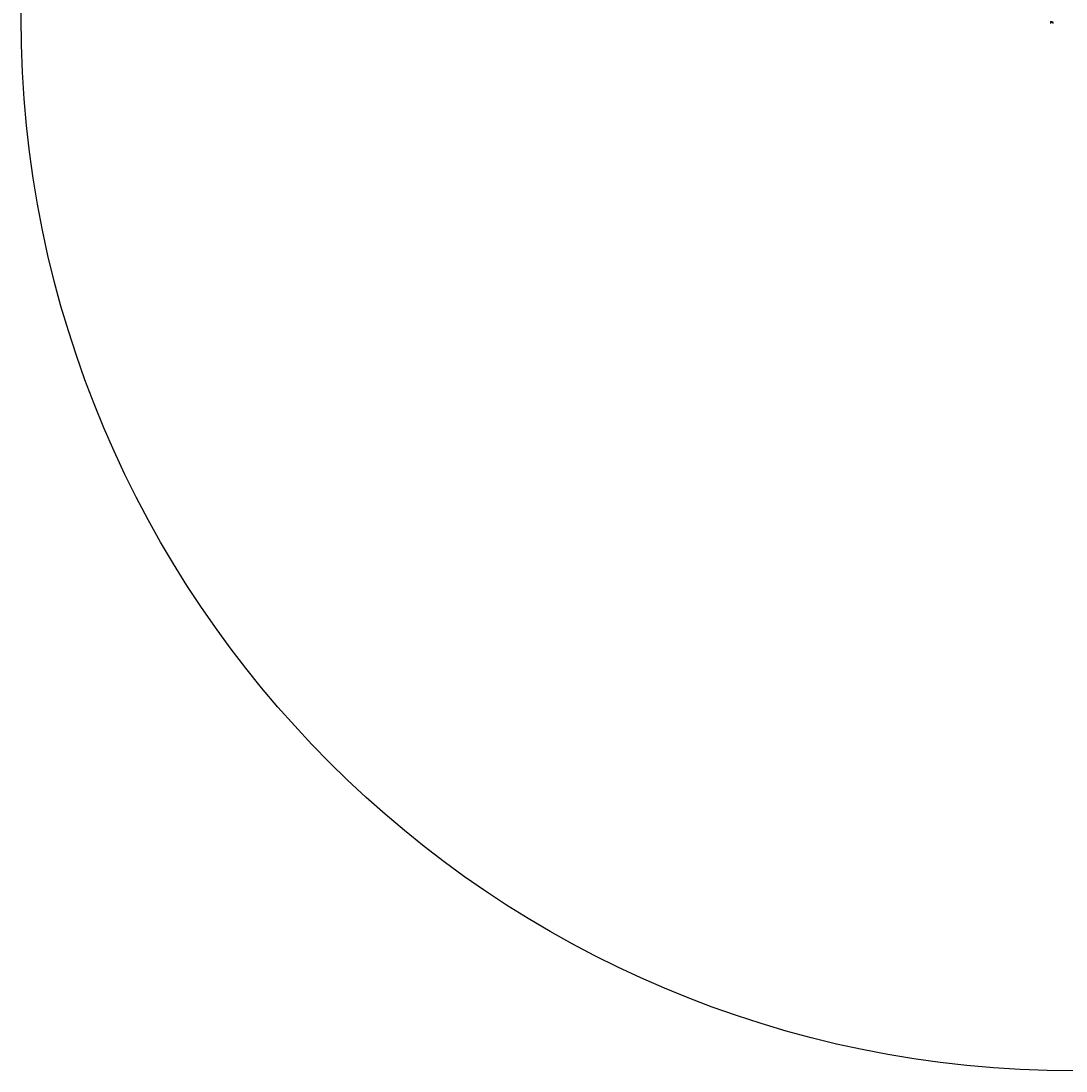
# Model space of a CAD drawing. Extents: x 429357 to 505151, y 227904 to 248592.
# Tile 250 of 256: x 501101 to 503110, y 227904 to 229923. Entities that reach past the tile are written whole.
import ezdxf
from ezdxf.enums import TextEntityAlignment as Align

# ---------------------------------------------------------------- set-up
doc = ezdxf.new("R2010")
doc.units = 0
doc.header["$MEASUREMENT"] = 0
doc.layers.add('V-ANNO-LGND-LAYR-INFO', color=1, linetype='Continuous', plot=False)
for name, color, linetype in [('V-ANNO-LGND-T140', 5, 'Continuous'), ('V-ANNO-LGND-T175', 6, 'Continuous'), ('V-RWAY-CTRL-MNMT', 1, 'Continuous'), ('V-RWAY-LEGN-TEXT', 4, 'Continuous'), ('V-RWAY-MNMT-GOVT-LARG', 1, 'Continuous'), ('V-RWAY-PROP-TEXT', 4, 'Continuous')]:
    doc.layers.add(name, color=color, linetype=linetype)
doc.styles.add('L100', font='simplex.shx', dxfattribs={"height": 0.1})
doc.styles.add('L120', font='simplex.shx', dxfattribs={"height": 0.12})
doc.styles.add('L175', font='simplex.shx', dxfattribs={"height": 0.175})
doc.styles.add('Romans', font='romans.shx', dxfattribs={"height": 0.1})

# ---------------------------------------------------------------- blocks, each defined once
blk = doc.blocks.new('V-NODE-SURV-GPS')
for p, q in [((-0.1, -0.1), (0, 0.1)), ((0, 0.1), (0.1, -0.1)), ((-0.1, -0.1), (0.1, -0.1))]:
    blk.add_line(p, q)
at = {"color": 155, "const_width": 0.123}
blk.add_lwpolyline([(-0.1, 0, 1), (0.1, 0, 1)], format="xyb", close=True, dxfattribs=at)
at = {"const_width": 0.0129}
blk.add_lwpolyline([(0, 0, 1), (0, 0, 1)], format="xyb", close=True, dxfattribs=at)
blk.add_circle((0, 0), 0.123)
at = {"color": 155}
blk.add_solid([(-0.1, -0.1), (-0.1, -0.2), (0.1, -0.1), (0.1, -0.2)], dxfattribs=at)
at = {"style": 'Romans'}
blk.add_text('GPS', height=0.08, dxfattribs=at).set_placement((0, -0.2), align=Align.MIDDLE_CENTER)
blk = doc.blocks.new('V-NODE-SURV-SCP')
h = blk.add_hatch(color=256)
h.paths.add_polyline_path([(0, 0.1), (-0.1, 0), (0.1, 0)])
h.paths.add_polyline_path([(0, 0), (0, 0), (0, 0)], flags=16)
for points in [[(0, 0.1), (-0.1, 0), (0.1, 0)], [(0.1, 0), (0.1, 0), (0, 0.1), (-0.1, 0), (-0.1, 0), (0, -0.1)], [(0, 0), (0, 0), (0, 0)]]:
    blk.add_lwpolyline(points, close=True)
at = {"color": 155}
for points in [[(0, -0.1), (-0.1, 0), (0, 0.1), (-0.1, 0)], [(0, -0.1), (0.1, 0), (0, 0.1), (0.1, 0)], [(-0.1, -0.1), (-0.1, -0.2), (0.1, -0.1), (0.1, -0.2)]]:
    blk.add_solid(points, dxfattribs=at)
at = {"style": 'Romans'}
blk.add_text('SCP', height=0.08, dxfattribs=at).set_placement((0, -0.2), align=Align.MIDDLE_CENTER)
blk = doc.blocks.new('V-NODE-SURV-TBM')
for p, q in [((-0.1, -0.1), (0.1, 0.1)), ((-0.1, 0.1), (0.1, -0.1))]:
    blk.add_line(p, q)
at = {"color": 155}
for points in [[(-0.1, 0.1), (-0.1, -0.1), (0.1, 0.1), (0.1, -0.1)], [(-0.1, -0.1), (-0.1, -0.2), (0.1, -0.1), (0.1, -0.2)]]:
    blk.add_solid(points, dxfattribs=at)
at = {"style": 'Romans'}
blk.add_text('TBM', height=0.08, dxfattribs=at).set_placement((-0.1, -0.2))
blk = doc.blocks.new('V-NODE-SURV-VBM')
at = {"color": 155, "const_width": 0.0984}
blk.add_lwpolyline([(0, 0, 1), (0, 0, 1)], format="xyb", close=True, dxfattribs=at)
blk.add_lwpolyline([(0, -0.1), (0.1, 0), (-0.1, 0)], close=True)
blk.add_circle((0, 0), 0.0984)
blk.add_solid([(0, -0.1), (-0.1, 0), (0.1, 0)])
at = {"color": 155}
blk.add_solid([(-0.1, -0.1), (0.1, -0.1), (-0.1, -0.2), (0.1, -0.2)], dxfattribs=at)
at = {"style": 'Romans'}
blk.add_text('BM', height=0.08, dxfattribs=at).set_placement((-0.1, -0.2))
blk = doc.blocks.new('V-NODE-RWAY-PGC')
h = blk.add_hatch(color=155)
edge = h.paths.add_edge_path()
edge.add_arc((0, 0), 0.125, 0, 360)
blk.add_lwpolyline([(-0.1, 0.1, 0.169986), (0, 0, 0.169986), (-0.1, 0.1, -0.224859), (0.1, 0.1, 0.169923), (0, 0, 0.169861), (0.1, 0.1, -0.224727), (0.1, -0.1, 0.169861), (0, 0, 0.169923), (0.1, -0.1, -0.224859), (-0.1, -0.1, 0.169986), (0, 0, 0.169986), (-0.1, -0.1, -0.224727)], format="xyb", close=True)

msp = doc.modelspace()

# ---------------------------------------------------------------- linework, layer by layer
at = {"layer": 'V-ANNO-LGND-T140'}
msp.add_line((503079.7, 229921.4), (503083.2, 229921.4), dxfattribs=at)
at = {"layer": 'V-RWAY-PROP-TEXT'}
msp.add_circle((503126, 229928.9), 2024.7, dxfattribs=at)

# ---------------------------------------------------------------- block references
at = {"layer": 'V-RWAY-CTRL-MNMT'}
for name, p in [('V-NODE-SURV-VBM', (503084, 229920.6)), ('V-NODE-SURV-GPS', (503084, 229920.2)), ('V-NODE-SURV-SCP', (503084, 229919.6)), ('V-NODE-SURV-TBM', (503084, 229919.2))]:
    msp.add_blockref(name, p, dxfattribs=at)
at = {"layer": 'V-RWAY-MNMT-GOVT-LARG'}
msp.add_blockref('V-NODE-RWAY-PGC', (503084, 229918.7), dxfattribs=at)

# ---------------------------------------------------------------- texts
at = {"layer": 'V-ANNO-LGND-LAYR-INFO', "style": 'L100'}
for s, p in [('V-RWAY-CTRL-MNMT #1', (503083.2, 229920.8)), ('V-RWAY-CTRL-MNMT #1', (503083.2, 229920.3)), ('V-RWAY-CTRL-MNMT #1', (503083.2, 229919.7)), ('V-RWAY-CTRL-MNMT #1', (503083.2, 229919.3)), ('V-RWAY-MNMT-GOVT #1', (503084.2, 229918.7))]:
    msp.add_text(s, height=0.1, dxfattribs=at).set_placement(p)
at = {"layer": 'V-ANNO-LGND-T175', "style": 'L175'}
msp.add_text('MISCELLANEOUS CONTROL ', height=0.175, dxfattribs=at).set_placement((503081.5, 229921.5), align=Align.CENTER)
at = {"layer": 'V-RWAY-LEGN-TEXT', "style": 'L120'}
for s, p in [('BENCH MARK', (503079.3, 229920.5)), ('GPS', (503079.3, 229920)), ('SECONDARY CONTROL POINT', (503079.3, 229919.6)), ('TEMPORARY BENCH MARK', (503079.3, 229919.1)), ("FED. GOV'T SURVEY CORNER", (503079.2, 229918.6))]:
    msp.add_text(s, height=0.12, dxfattribs=at).set_placement(p)

doc.saveas('drawing.dxf')
